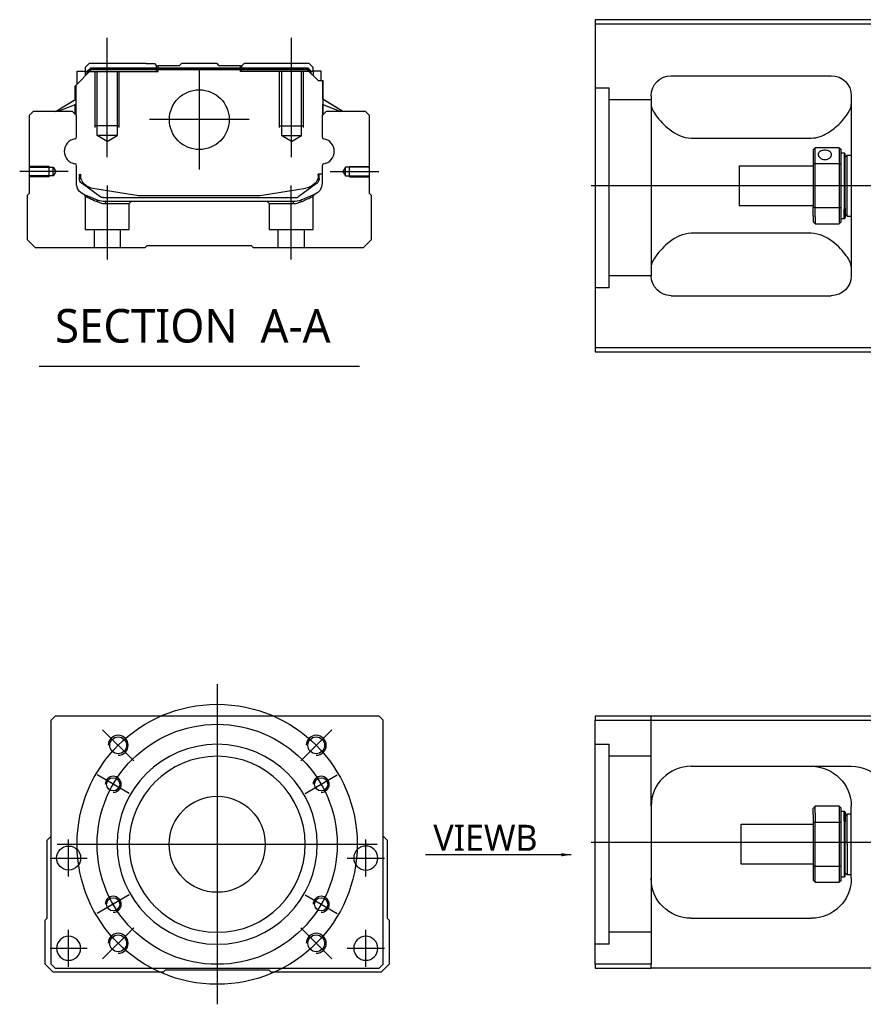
# Model space of a CAD drawing. Header units: millimetres. Extents: x -1108 to 3135, y -1596 to 860.
# Tile 25 of 40: x 647 to 858, y -1269 to -1023. Entities that reach past the tile are written whole.
import ezdxf
from ezdxf.lldxf.tags import DXFTag

# ---------------------------------------------------------------- set-up
doc = ezdxf.new("R2010")
doc.units = ezdxf.units.MM
doc.layers.get('0').update_dxf_attribs({"linetype": 'CONTINUOUS'})
doc.styles.add('CHN', font='Microsoft JhengHei.ttf')
doc.styles.add('DIM-7', font='SIMPLEX.shx', dxfattribs={"width": 0.7, "bigfont": 'chineset.shx'})
tags = doc.linetypes.add('DASHED', pattern=[25.72, 12.86, -12.86]).pattern_tags.tags
tags[6:7] = [DXFTag(74, 4), DXFTag(75, 0), DXFTag(340, '0'), DXFTag(46, 0.0), DXFTag(50, 0.0), DXFTag(44, 0.0), DXFTag(45, 0.0)]
tags[4:5] = [DXFTag(74, 4), DXFTag(75, 0), DXFTag(340, '0'), DXFTag(46, 0.0), DXFTag(50, 0.0), DXFTag(44, 0.0), DXFTag(45, 0.0)]
doc.dimstyles.new('CNS', dxfattribs={"dimtxt": 3.5, "dimasz": 2.5, "dimexe": 1, "dimexo": 1, "dimgap": 1, "dimtad": 1, "dimdsep": 46, "dimtxsty": 'DIM-7', "dimcen": 0.09, "dimclrd": 4, "dimclre": 4, "dimclrt": 1, "dimadec": 0, "dimazin": 0, "dimtfac": 1, "dimtmove": 0, "dimatfit": 3, "dimfxl": 1, "dimtvp": 0.971429, "dimtolj": 1, "dimarcsym": 0})

msp = doc.modelspace()

# ---------------------------------------------------------------- linework, layer by layer
at = {"linetype": 'Continuous'}
for p, q in [((864.94, -1022.64), (790.94, -1022.64)), ((790.94, -1022.64), (790.94, -1104.64)), ((790.94, -1023.64), (864.94, -1023.64)), ((664.57, -1033.62), (663.57, -1034.62)), ((678.75, -1033.62), (664.57, -1033.62)), ((678.75, -1033.62), (680.85, -1033.62)), ((680.85, -1033.62), (681.4, -1034.17)), ((687.05, -1034.17), (687.6, -1033.62)), ((696.5, -1033.62), (687.6, -1033.62)), ((697.05, -1034.17), (696.5, -1033.62)), ((702.7, -1034.17), (703.25, -1033.62)), ((702.7, -1034.17), (703.25, -1033.62)), ((705.35, -1033.62), (703.25, -1033.62)), ((703.25, -1033.62), (703.25, -1033.62)), ((719.53, -1033.62), (705.35, -1033.62)), ((720.53, -1034.62), (719.53, -1033.62)), ((661.17, -1039.07), (665.07, -1035.17)), ((661.57, -1035.47), (663.57, -1035.47)), ((661.57, -1038.67), (661.57, -1035.47)), ((663.57, -1034.62), (663.57, -1035.47)), ((663.57, -1035.47), (663.57, -1036.67)), ((664.07, -1035.62), (663.57, -1035.62)), ((664.07, -1035.53), (664.93, -1034.67)), ((664.07, -1036.17), (664.07, -1035.53)), ((664.3, -1035.63), (664.07, -1035.53)), ((664.3, -1035.63), (665.03, -1034.9)), ((664.3, -1035.94), (664.3, -1035.63)), ((664.93, -1034.67), (719.17, -1034.67)), ((665.03, -1034.9), (664.93, -1034.67)), ((665.03, -1034.9), (719.07, -1034.9)), ((719.03, -1035.17), (665.07, -1035.17)), ((681.4, -1034.17), (681.75, -1034.17)), ((687.05, -1034.17), (681.75, -1034.17)), ((681.75, -1034.67), (681.75, -1034.17)), ((702.35, -1034.17), (697.05, -1034.17)), ((702.35, -1034.17), (702.7, -1034.17)), ((702.35, -1034.67), (702.35, -1034.17)), ((721.73, -1037.87), (719.03, -1035.17)), ((719.07, -1034.9), (719.17, -1034.67)), ((719.8, -1035.63), (719.07, -1034.9)), ((720.03, -1035.53), (719.17, -1034.67)), ((719.8, -1035.63), (720.03, -1035.53)), ((719.8, -1035.94), (719.8, -1035.63)), ((720.03, -1036.17), (720.03, -1035.53)), ((720.53, -1035.62), (720.03, -1035.62)), ((720.53, -1035.47), (720.53, -1034.62)), ((722.53, -1035.47), (720.53, -1035.47)), ((720.53, -1035.47), (720.53, -1036.67)), ((722.53, -1037.87), (722.53, -1035.47)), ((722.53, -1035.47), (722.53, -1035.47)), ((721.73, -1037.87), (722.88, -1037.87)), ((722.88, -1037.87), (722.88, -1045.12)), ((722.88, -1037.87), (722.93, -1037.87)), ((722.93, -1042.52), (722.93, -1037.87)), ((722.93, -1037.87), (723.03, -1037.87)), ((723.03, -1042.58), (723.03, -1037.87)), ((809.94, -1036.64), (849.94, -1036.64)), ((661.07, -1042.58), (661.07, -1039.17)), ((661.17, -1042.52), (661.17, -1039.07)), ((661.22, -1039.02), (661.22, -1045.12)), ((656.16, -1045.62), (661.22, -1042.49)), ((727.94, -1045.62), (722.88, -1042.49)), ((727.94, -1045.62), (723.03, -1042.58)), ((804.94, -1041.64), (804.94, -1086.64)), ((854.94, -1041.64), (854.94, -1086.64)), ((650.55, -1045.62), (649.55, -1046.62)), ((660.37, -1045.62), (650.55, -1045.62)), ((661.22, -1043.82), (656.71, -1045.62)), ((661.37, -1046.62), (660.37, -1045.62)), ((661.07, -1046.32), (661.07, -1043.88)), ((661.17, -1046.42), (661.17, -1043.84)), ((723.73, -1045.62), (722.73, -1046.62)), ((722.88, -1043.82), (727.39, -1045.62)), ((722.93, -1046.42), (722.93, -1043.84)), ((723.03, -1046.32), (723.03, -1043.88)), ((733.55, -1045.62), (723.73, -1045.62)), ((734.55, -1046.62), (733.55, -1045.62)), ((649.55, -1046.62), (649.55, -1066.07)), ((661.37, -1051.94), (661.37, -1046.62)), ((722.73, -1046.62), (722.73, -1051.94)), ((734.55, -1066.07), (734.55, -1046.62)), ((814.94, -1052.23), (844.94, -1052.23)), ((845.44, -1055.14), (845.44, -1058.73)), ((851.94, -1054.64), (845.94, -1054.64)), ((845.94, -1058.59), (845.94, -1054.64)), ((851.94, -1054.64), (851.94, -1058.59)), ((852.44, -1058.73), (852.44, -1055.14)), ((852.44, -1055.89), (853.14, -1055.89)), ((853.14, -1055.89), (853.44, -1056.19)), ((853.14, -1055.89), (853.14, -1069.97)), ((853.44, -1069.76), (853.44, -1056.19)), ((853.44, -1056.99), (853.94, -1056.49)), ((853.94, -1056.49), (854.94, -1056.49)), ((853.94, -1071.79), (853.94, -1056.49)), ((661.37, -1063.55), (661.37, -1059.16)), ((722.73, -1059.16), (722.73, -1063.55)), ((826.94, -1059.14), (845.44, -1059.14)), ((826.94, -1059.14), (826.94, -1069.14)), ((845.44, -1058.73), (845.44, -1069.54)), ((845.94, -1069.68), (845.94, -1058.59)), ((845.94, -1058.59), (851.94, -1058.59)), ((851.94, -1058.59), (851.94, -1069.68)), ((852.44, -1069.54), (852.44, -1058.73)), ((662.07, -1061.27), (662.07, -1062.36)), ((662.37, -1061.27), (662.37, -1062.32)), ((722.73, -1061.27), (721.73, -1061.27)), ((721.73, -1061.27), (721.73, -1062.32)), ((722.03, -1062.36), (722.03, -1061.27)), ((662.76, -1063.62), (662.69, -1063.57)), ((667.17, -1066.83), (662.76, -1063.62)), ((665.44, -1064.75), (676.35, -1066.49)), ((707.75, -1066.49), (718.66, -1064.75)), ((721.34, -1063.62), (716.92, -1066.83)), ((721.41, -1063.57), (721.34, -1063.62)), ((649.55, -1066.07), (649.05, -1066.57)), ((649.05, -1066.57), (649.05, -1077.62)), ((668.06, -1067.12), (716.04, -1067.12)), ((715.54, -1068.12), (668.56, -1068.12)), ((678, -1066.62), (706.1, -1066.62)), ((720.87, -1066.33), (717.45, -1067.74)), ((735.05, -1066.57), (734.55, -1066.07)), ((735.05, -1077.62), (735.05, -1066.57)), ((845.44, -1069.14), (826.94, -1069.14)), ((845.44, -1071.56), (845.44, -1069.54)), ((851.94, -1069.68), (845.94, -1069.68)), ((845.94, -1071.91), (845.94, -1069.68)), ((851.94, -1069.68), (851.94, -1071.91)), ((852.44, -1073.14), (852.44, -1069.54)), ((853.14, -1072.39), (853.14, -1069.97)), ((853.44, -1069.76), (853.44, -1072.09)), ((845.44, -1071.56), (845.44, -1073.14)), ((845.94, -1071.91), (845.94, -1073.64)), ((851.94, -1071.91), (851.94, -1073.64)), ((853.14, -1072.39), (852.44, -1072.39)), ((853.44, -1072.09), (853.14, -1072.39)), ((853.44, -1071.29), (853.94, -1071.79)), ((853.94, -1071.79), (854.94, -1071.79)), ((845.94, -1073.64), (851.94, -1073.64)), ((649.05, -1077.62), (651.05, -1079.62)), ((733.05, -1079.62), (735.05, -1077.62)), ((844.94, -1076.04), (814.94, -1076.04)), ((651.05, -1079.62), (678.55, -1079.62)), ((678.55, -1079.62), (679.05, -1079.12)), ((679.05, -1079.12), (705.05, -1079.12)), ((705.05, -1079.12), (705.55, -1079.62)), ((705.55, -1079.62), (733.05, -1079.62)), ((809.94, -1091.64), (849.94, -1091.64)), ((790.94, -1104.64), (790.94, -1105.64)), ((864.94, -1104.64), (790.94, -1104.64)), ((790.94, -1105.64), (864.94, -1105.64)), ((656.02, -1196.79), (655.02, -1197.79)), ((655.02, -1258.79), (655.02, -1197.79)), ((724.52, -1196.79), (656.02, -1196.79)), ((737.02, -1196.79), (724.52, -1196.79)), ((738.02, -1197.79), (737.02, -1196.79)), ((738.02, -1258.79), (738.02, -1197.79)), ((790.94, -1196.79), (790.94, -1197.79)), ((864.94, -1196.79), (790.94, -1196.79)), ((790.94, -1197.79), (864.94, -1197.79)), ((790.94, -1258.79), (790.94, -1197.79)), ((814.94, -1209.29), (854.94, -1209.29)), ((804.94, -1219.29), (804.94, -1258.79)), ((845.44, -1221.36), (845.44, -1219.79)), ((851.94, -1219.29), (845.94, -1219.29)), ((845.94, -1221.01), (845.94, -1219.29)), ((851.94, -1219.29), (851.94, -1221.01)), ((852.44, -1223.38), (852.44, -1219.79)), ((852.44, -1220.54), (853.14, -1220.54)), ((853.14, -1220.54), (853.44, -1220.84)), ((853.14, -1222.95), (853.14, -1220.54)), ((853.44, -1220.84), (853.44, -1223.17)), ((854.94, -1237.29), (854.94, -1219.29)), ((845.44, -1221.36), (845.44, -1223.38)), ((845.94, -1221.01), (845.94, -1223.24)), ((845.94, -1234.33), (845.94, -1223.24)), ((845.94, -1223.24), (851.94, -1223.24)), ((851.94, -1221.01), (851.94, -1223.24)), ((851.94, -1223.24), (851.94, -1234.33)), ((853.14, -1222.95), (853.14, -1237.04)), ((853.44, -1221.64), (853.94, -1221.14)), ((853.44, -1236.74), (853.44, -1223.17)), ((853.94, -1221.14), (854.94, -1221.14)), ((853.94, -1228.79), (853.94, -1221.14)), ((827.44, -1223.79), (845.44, -1223.79)), ((827.44, -1228.79), (827.44, -1223.79)), ((845.44, -1223.38), (845.44, -1234.2)), ((852.44, -1234.2), (852.44, -1223.38)), ((654.02, -1227.79), (655.02, -1226.79)), ((654.02, -1247.24), (654.02, -1227.79)), ((738.02, -1226.79), (739.02, -1227.79)), ((739.02, -1227.79), (739.02, -1247.24)), ((827.44, -1233.79), (827.44, -1228.79)), ((853.94, -1228.79), (853.94, -1236.44)), ((845.44, -1233.79), (827.44, -1233.79)), ((845.44, -1234.2), (845.44, -1237.79)), ((845.94, -1238.29), (845.94, -1234.33)), ((851.94, -1234.33), (845.94, -1234.33)), ((851.94, -1234.33), (851.94, -1238.29)), ((852.44, -1237.79), (852.44, -1234.2)), ((853.14, -1237.04), (852.44, -1237.04)), ((853.44, -1236.74), (853.14, -1237.04)), ((853.94, -1236.44), (853.44, -1235.94)), ((854.94, -1236.44), (853.94, -1236.44)), ((845.94, -1238.29), (851.94, -1238.29)), ((653.52, -1247.74), (654.02, -1247.24)), ((653.52, -1258.79), (653.52, -1247.74)), ((739.02, -1247.24), (739.52, -1247.74)), ((739.52, -1247.74), (739.52, -1258.79)), ((814.94, -1247.29), (844.94, -1247.29)), ((655.52, -1260.79), (653.52, -1258.79)), ((655.02, -1258.79), (656.02, -1259.79)), ((656.02, -1259.79), (737.02, -1259.79)), ((683.52, -1260.29), (683.02, -1260.79)), ((709.52, -1260.29), (683.52, -1260.29)), ((710.02, -1260.79), (709.52, -1260.29)), ((737.02, -1259.79), (738.02, -1258.79)), ((739.52, -1258.79), (737.52, -1260.79)), ((790.94, -1258.79), (790.94, -1259.79)), ((804.94, -1258.79), (790.94, -1258.79)), ((790.94, -1259.79), (804.94, -1259.79)), ((804.94, -1259.79), (804.94, -1258.79)), ((864.94, -1259.79), (804.94, -1259.79)), ((683.02, -1260.79), (655.52, -1260.79)), ((737.52, -1260.79), (710.02, -1260.79))]:
    msp.add_line(p, q, dxfattribs=at)
at = {"ltscale": 0.2}
for p, q in [((669.05, -1057.03), (669.05, -1027.21)), ((715.05, -1057.03), (715.05, -1027.21)), ((692.05, -1035.14), (692.05, -1060.09)), ((704.52, -1047.62), (679.57, -1047.62)), ((659.33, -1060.62), (647.18, -1060.62)), ((724.77, -1060.62), (736.91, -1060.62)), ((669.1, -1082.62), (669.1, -1064.12)), ((715, -1082.62), (715, -1064.12)), ((675.66, -1207.93), (667.89, -1200.15)), ((717.38, -1207.93), (725.16, -1200.15)), ((675.66, -1249.65), (667.89, -1257.42)), ((717.38, -1249.65), (725.16, -1257.42))]:
    msp.add_line(p, q, dxfattribs=at)
at = {"linetype": 'DASHED'}
for p, q in [((664.07, -1035.62), (681.75, -1035.62)), ((681.4, -1035.62), (681.4, -1034.17)), ((681.75, -1035.62), (681.75, -1034.67)), ((702.35, -1035.62), (702.35, -1034.67)), ((720.03, -1035.62), (702.35, -1035.62)), ((702.7, -1035.62), (702.7, -1034.17)), ((720.53, -1035.62), (720.53, -1035.47)), ((722.53, -1037.62), (722.53, -1037.62)), ((723.09, -1042.62), (723.09, -1042.62)), ((663.55, -1066.79), (663.55, -1075.12)), ((674.55, -1068.62), (675.05, -1068.12)), ((709, -1068.12), (709.5, -1068.62)), ((720.5, -1075.12), (720.5, -1066.82)), ((668.6, -1068.62), (674.55, -1068.62)), ((674.55, -1075.12), (674.55, -1068.62)), ((709.5, -1068.62), (709.5, -1075.12)), ((709.5, -1068.62), (715.49, -1068.62)), ((663.55, -1075.12), (669.05, -1075.12)), ((665.75, -1075.12), (665.75, -1079.62)), ((669.05, -1075.12), (674.55, -1075.12)), ((672.35, -1079.62), (672.35, -1075.12)), ((709.5, -1075.12), (720.5, -1075.12)), ((711.7, -1075.12), (711.7, -1079.62)), ((718.3, -1079.62), (718.3, -1075.12)), ((794.44, -1089.65), (790.94, -1089.65)), ((794.44, -1253.79), (790.94, -1253.79))]:
    msp.add_line(p, q, dxfattribs=at)
at = {"linetype": 'DASHED', "ltscale": 0.1}
for p, q in [((666.05, -1049.62), (666.05, -1035.62)), ((666.55, -1051.62), (666.55, -1035.62)), ((671.55, -1035.62), (671.55, -1051.62)), ((672.05, -1049.62), (672.05, -1035.62)), ((712.05, -1049.62), (712.05, -1035.62)), ((712.55, -1035.62), (712.55, -1051.62)), ((717.55, -1051.62), (717.55, -1035.62)), ((718.05, -1049.62), (718.05, -1035.62)), ((672.05, -1049.17), (666.05, -1049.17)), ((712.05, -1049.17), (718.05, -1049.17)), ((671.55, -1051.62), (666.55, -1051.62)), ((669.05, -1053.06), (666.55, -1051.62)), ((669.05, -1053.06), (671.55, -1051.62)), ((712.55, -1051.62), (717.55, -1051.62)), ((715.05, -1053.06), (712.55, -1051.62)), ((715.05, -1053.06), (717.55, -1051.62)), ((654.55, -1059.32), (649.55, -1059.32)), ((649.55, -1059.54), (655.55, -1059.54)), ((654.55, -1061.92), (654.55, -1059.32)), ((655.55, -1059.54), (656.19, -1060.62)), ((655.55, -1061.69), (655.55, -1059.54)), ((656.19, -1060.62), (655.55, -1061.69)), ((728.55, -1059.54), (727.91, -1060.62)), ((727.91, -1060.62), (728.55, -1061.69)), ((734.55, -1059.54), (728.55, -1059.54)), ((728.55, -1061.69), (728.55, -1059.54)), ((729.55, -1061.92), (729.55, -1059.32)), ((729.55, -1059.32), (734.55, -1059.32)), ((655.55, -1061.69), (649.55, -1061.69)), ((654.55, -1061.92), (649.55, -1061.92)), ((728.55, -1061.69), (734.55, -1061.69)), ((729.55, -1061.92), (734.55, -1061.92))]:
    msp.add_line(p, q, dxfattribs=at)
at = {"linetype": 'DASHED', "ltscale": 0.3}
for p, q in [((790.94, -1039.65), (794.44, -1039.65)), ((794.44, -1089.65), (794.44, -1039.65)), ((804.94, -1042.65), (794.44, -1042.65)), ((804.94, -1086.65), (794.44, -1086.65)), ((804.94, -1219.29), (804.94, -1196.79)), ((790.94, -1203.79), (794.44, -1203.79)), ((794.44, -1253.79), (794.44, -1203.79)), ((804.94, -1206.79), (794.44, -1206.79)), ((804.94, -1250.79), (794.44, -1250.79))]:
    msp.add_line(p, q, dxfattribs=at)
for p, q in [((1631.94, -1064.18), (789.94, -1064.14)), ((652.04, -1109.25), (732.08, -1109.25)), ((789.94, -1228.29), (1631.94, -1228.29))]:
    msp.add_line(p, q)
at = {"ltscale": 0.3}
for p, q in [((696.52, -1188.79), (696.52, -1268.79)), ((656.52, -1228.79), (736.52, -1228.79))]:
    msp.add_line(p, q, dxfattribs=at)
at = {"ltscale": 0.1}
for p, q in [((674.57, -1216.11), (666.52, -1211.46)), ((718.48, -1216.11), (726.53, -1211.46)), ((659.41, -1236.87), (659.41, -1227.57)), ((733.64, -1236.87), (733.64, -1227.57)), ((654.76, -1232.22), (664.06, -1232.22)), ((728.99, -1232.22), (738.29, -1232.22)), ((674.57, -1241.46), (666.52, -1246.11)), ((718.48, -1241.46), (726.53, -1246.11)), ((659.41, -1259.44), (659.41, -1250.14)), ((733.64, -1259.44), (733.64, -1250.14)), ((654.76, -1254.79), (664.06, -1254.79)), ((728.99, -1254.79), (738.29, -1254.79))]:
    msp.add_line(p, q, dxfattribs=at)
at = {"linetype": 'Continuous'}
for centre, radius in [((692.05, -1047.62), 7.47), ((671.78, -1204.04), 2.1), ((721.27, -1204.04), 2.1), ((670.54, -1213.79), 1.65), ((722.5, -1213.79), 1.65), ((696.52, -1228.79), 12), ((659.41, -1232.22), 3), ((670.54, -1243.79), 1.65), ((722.5, -1243.79), 1.65), ((671.78, -1253.54), 2.1), ((721.27, -1253.54), 2.1)]:
    msp.add_circle(centre, radius, dxfattribs=at)
at = {"ltscale": 0.3}
for radius in [35, 30]:
    msp.add_circle((696.52, -1228.79), radius, dxfattribs=at)
at = {"linetype": 'Continuous', "extrusion": (0, 0, -1)}
for centre, radius in [((-696.52, -1228.79), 25), ((-696.52, -1228.79), 22), ((-733.64, -1232.22), 3), ((-659.41, -1254.79), 3), ((-733.64, -1254.79), 3)]:
    msp.add_circle(centre, radius, dxfattribs=at)
at = {"linetype": 'Continuous', "extrusion": (-1e-16, 0, -1)}
for centre, start, end in [((-809.94, -1041.64), 0, 90), ((-849.94, -1041.64), 90, 180), ((-809.94, -1086.64), 270, 0), ((-849.94, -1086.64), 180, 270)]:
    msp.add_arc(centre, 5, start, end, dxfattribs=at)
for centre, radius, start, end in [((661.49, -1055.55), 3.17, 98.9371, 261.0629), ((722.61, -1055.55), 3.17, 278.9371, 81.0629), ((671.78, -1204.04), 2.5, 270, 180), ((721.27, -1204.04), 2.5, 270, 180), ((670.54, -1213.79), 2, 270, 180), ((722.5, -1213.79), 2, 270, 180), ((670.54, -1243.79), 2, 270, 180), ((722.5, -1243.79), 2, 270, 180), ((671.78, -1253.54), 2.5, 270, 180), ((721.27, -1253.54), 2.5, 270, 180)]:
    msp.add_arc(centre, radius, start, end)
at = {"linetype": 'Continuous'}
for centre, radius, start, end in [((660.87, -1051.94), 0.5, 285.1919, 0), ((723.23, -1051.94), 0.5, 180, 254.8081), ((660.87, -1059.16), 0.5, 0, 74.8081), ((723.23, -1059.16), 0.5, 105.1919, 180), ((666.07, -1060.8), 4, 202.3316, 260.9414), ((718.03, -1060.8), 4, 337.6678, 353.1681), ((718.03, -1060.8), 3.77, 349.0413, 352.7469), ((678, -1056.12), 10.5, 260.9414, 270), ((706.1, -1056.12), 10.5, 270, 279.0586), ((716.04, -1065.62), 1.5, 270, 306.0274), ((814.94, -1219.29), 10, 90, 180)]:
    msp.add_arc(centre, radius, start, end, dxfattribs=at)
at = {"linetype": 'Continuous', "extrusion": (0, 0, -1)}
for centre, radius, start, end in [((-663.57, -1062.36), 1.5, 306.0274, 0), ((-666.07, -1060.8), 4, 337.6678, 353.1681), ((-666.07, -1060.8), 3.77, 349.0413, 352.7469), ((-718.03, -1060.8), 4, 202.3316, 260.9414), ((-720.53, -1062.36), 1.5, 180, 233.9726), ((-664.37, -1063.55), 3, 292.4327, 0), ((-719.73, -1063.55), 3, 180, 247.5673), ((-668.56, -1063.12), 5, 270, 292.4327), ((-668.06, -1065.62), 1.5, 270, 306.0274), ((-715.54, -1063.12), 5, 247.5673, 270), ((-844.94, -1219.29), 10, 90, 180), ((-854.94, -1219.29), 10, 90, 180), ((-814.94, -1237.29), 10, 270, 0), ((-844.94, -1237.29), 10, 180, 270)]:
    msp.add_arc(centre, radius, start, end, dxfattribs=at)
at = {"linetype": 'Continuous'}
for points, degree in [([(661.22, -1045.12), (661.22, -1045.72)], 1), ([(661.22, -1045.72), (661.22, -1046.47)], 1), ([(722.88, -1045.12), (722.88, -1045.72)], 1), ([(722.88, -1045.72), (722.88, -1046.47)], 1), ([(804.94, -1043.84), (804.94, -1044.6), (805.41, -1045.57), (806.18, -1046.64)], 3), ([(845.44, -1055.14), (845.61, -1054.97), (845.77, -1054.8), (845.94, -1054.64)], 3), ([(851.94, -1054.64), (852.11, -1054.8), (852.27, -1054.97), (852.44, -1055.14)], 3), ([(845.94, -1058.59), (845.77, -1058.64), (845.61, -1058.68), (845.44, -1058.73)], 3), ([(851.94, -1058.59), (852.11, -1058.64), (852.27, -1058.68), (852.44, -1058.73)], 3), ([(845.94, -1069.68), (845.77, -1069.64), (845.61, -1069.59), (845.44, -1069.54)], 3), ([(851.94, -1069.68), (852.11, -1069.64), (852.27, -1069.59), (852.44, -1069.54)], 3), ([(845.94, -1073.64), (845.77, -1073.47), (845.61, -1073.3), (845.44, -1073.14)], 3), ([(852.44, -1073.14), (852.27, -1073.3), (852.11, -1073.47), (851.94, -1073.64)], 3), ([(806.18, -1081.64), (805.41, -1082.71), (804.94, -1083.68), (804.94, -1084.43)], 3), ([(854.94, -1084.43), (854.94, -1083.68), (854.47, -1082.71), (853.69, -1081.64)], 3), ([(809.94, -1210.63), (809.91, -1210.64), (809.88, -1210.66), (809.85, -1210.68)], 3), ([(845.94, -1219.29), (845.77, -1219.45), (845.61, -1219.62), (845.44, -1219.79)], 3), ([(851.94, -1219.29), (852.11, -1219.45), (852.27, -1219.62), (852.44, -1219.79)], 3), ([(845.94, -1223.24), (845.77, -1223.29), (845.61, -1223.33), (845.44, -1223.38)], 3), ([(852.44, -1223.38), (852.27, -1223.33), (852.11, -1223.29), (851.94, -1223.24)], 3), ([(845.94, -1234.33), (845.77, -1234.29), (845.61, -1234.24), (845.44, -1234.2)], 3), ([(852.44, -1234.2), (852.27, -1234.24), (852.11, -1234.29), (851.94, -1234.33)], 3), ([(845.44, -1237.79), (845.61, -1237.95), (845.77, -1238.12), (845.94, -1238.29)], 3), ([(852.44, -1237.79), (852.27, -1237.95), (852.11, -1238.12), (851.94, -1238.29)], 3)]:
    msp.add_open_spline(points, degree=degree, dxfattribs=at)
for points, knots in [([(844.94, -1052.23), (846.46, -1052.23), (847.88, -1051.67), (850.28, -1050.21), (851.27, -1049.35), (853.83, -1046.73), (854.94, -1045.01), (854.94, -1043.84)], [0, 0, 0, 0, 0.25, 0.25, 0.5, 0.5, 1, 1, 1, 1]), ([(806.18, -1046.64), (807.01, -1047.77), (808.14, -1049), (811.02, -1051.21), (812.88, -1052.23), (814.94, -1052.23)], [0, 0, 0, 0, 0.5, 0.5, 1, 1, 1, 1]), ([(849.99, -1056.36), (849.99, -1056.23), (849.96, -1056.1), (849.84, -1055.87), (849.75, -1055.76), (849.52, -1055.57), (849.38, -1055.5), (849.07, -1055.37), (848.89, -1055.33), (848.53, -1055.28), (848.34, -1055.27), (847.98, -1055.3), (847.79, -1055.33), (847.46, -1055.42), (847.31, -1055.49), (847.05, -1055.65), (846.94, -1055.75), (846.78, -1055.97), (846.72, -1056.1), (846.69, -1056.27), (846.69, -1056.31), (846.69, -1056.36)], [0, 0, 0, 0, 0.106605, 0.106605, 0.21316, 0.21316, 0.320465, 0.320465, 0.42832, 0.42832, 0.535356, 0.535356, 0.641477, 0.641477, 0.748016, 0.748016, 0.855648, 0.855648, 0.963354, 0.963354, 1, 1, 1, 1]), ([(846.69, -1056.36), (846.69, -1056.49), (846.72, -1056.62), (846.84, -1056.88), (846.93, -1057), (847.16, -1057.23), (847.3, -1057.33), (847.61, -1057.49), (847.79, -1057.54), (848.15, -1057.61), (848.34, -1057.62), (848.7, -1057.59), (848.88, -1057.55), (849.21, -1057.42), (849.37, -1057.33), (849.63, -1057.13), (849.74, -1057.01), (849.9, -1056.76), (849.96, -1056.63), (849.99, -1056.45), (849.99, -1056.4), (849.99, -1056.36)], [0, 0, 0, 0, 0.106605, 0.106605, 0.21316, 0.21316, 0.320465, 0.320465, 0.42832, 0.42832, 0.535356, 0.535356, 0.641477, 0.641477, 0.748016, 0.748016, 0.855648, 0.855648, 0.963354, 0.963354, 1, 1, 1, 1]), ([(814.94, -1076.04), (812.87, -1076.04), (811.02, -1077.06), (808.15, -1079.26), (807.01, -1080.5), (806.18, -1081.64)], [0, 0, 0, 0, 0.5, 0.5, 1, 1, 1, 1]), ([(853.69, -1081.64), (852.87, -1080.5), (851.74, -1079.27), (848.85, -1077.06), (847, -1076.04), (844.94, -1076.04)], [0, 0, 0, 0, 0.5, 0.5, 1, 1, 1, 1]), ([(805.5, -1215.97), (805.41, -1216.23), (805.28, -1216.67), (805.18, -1217.11), (805.14, -1217.29)], [0, 0, 0, 0, 0.596588, 1, 1, 1, 1])]:
    msp.add_open_spline(points, degree=3, knots=knots, dxfattribs=at)
at = {"linetype": 'DASHED'}
for points, degree in [([(663.24, -1066.33), (663.55, -1066.79)], 1), ([(666.68, -1068.2), (666.65, -1067.74)], 1), ([(668.56, -1068.12), (668.6, -1068.62)], 1), ([(715.54, -1068.12), (715.52, -1068.29), (715.51, -1068.45), (715.49, -1068.62)], 3), ([(717.45, -1067.74), (717.42, -1068.2)], 1), ([(720.5, -1066.82), (720.81, -1066.35)], 1)]:
    msp.add_open_spline(points, degree=degree, dxfattribs=at)
for points, degree, knots in [([(663.24, -1066.33), (663.24, -1066.33), (664.16, -1066.71), (665.09, -1067.1), (666.65, -1067.74)], 2, [0, 0, 0, 0.5, 0.5, 1, 1, 1]), ([(663.55, -1066.79), (663.55, -1066.79), (663.55, -1066.79), (664.02, -1067.01), (665.33, -1067.6), (666.21, -1067.99), (666.68, -1068.2)], 3, [0, 0, 0, 0, 0.000815, 0.486557, 0.726811, 1, 1, 1, 1]), ([(666.68, -1068.2), (666.99, -1068.32), (667.59, -1068.56), (668.27, -1068.6), (668.6, -1068.62)], 3, [0, 0, 0, 0, 0.515943, 1, 1, 1, 1]), ([(715.49, -1068.62), (715.83, -1068.6), (716.51, -1068.56), (717.11, -1068.32), (717.42, -1068.2)], 3, [0, 0, 0, 0, 0.484584, 1, 1, 1, 1]), ([(717.42, -1068.2), (717.73, -1068.06), (718.34, -1067.79), (719.09, -1067.45), (720.09, -1067), (720.5, -1066.82), (720.5, -1066.82)], 3, [0, 0, 0, 0, 0.185898, 0.357233, 0.514425, 1, 1, 1, 1])]:
    msp.add_open_spline(points, degree=degree, knots=knots, dxfattribs=at)

# ---------------------------------------------------------------- texts
at = {"style": 'CHN'}
for s, insert, char_height, attachment_point in [('SECTION  A-A ', (656, -1099.22), 8.4, 4), ('VIEWB', (776.55, -1230.41), 6.5, 9)]:
    msp.add_mtext(s, dxfattribs=dict(at, insert=insert, char_height=char_height, attachment_point=attachment_point))

# ---------------------------------------------------------------- leaders
at = {"annotation_type": 0, "has_hookline": 1, "hookline_direction": 1}
msp.add_leader([(784.99, -1231.4), (750.54, -1231.41)], dimstyle='CNS', override={"dimtxt": 6.5, "dimtxsty": 'CHN'}, dxfattribs=at)

doc.saveas('drawing.dxf')
